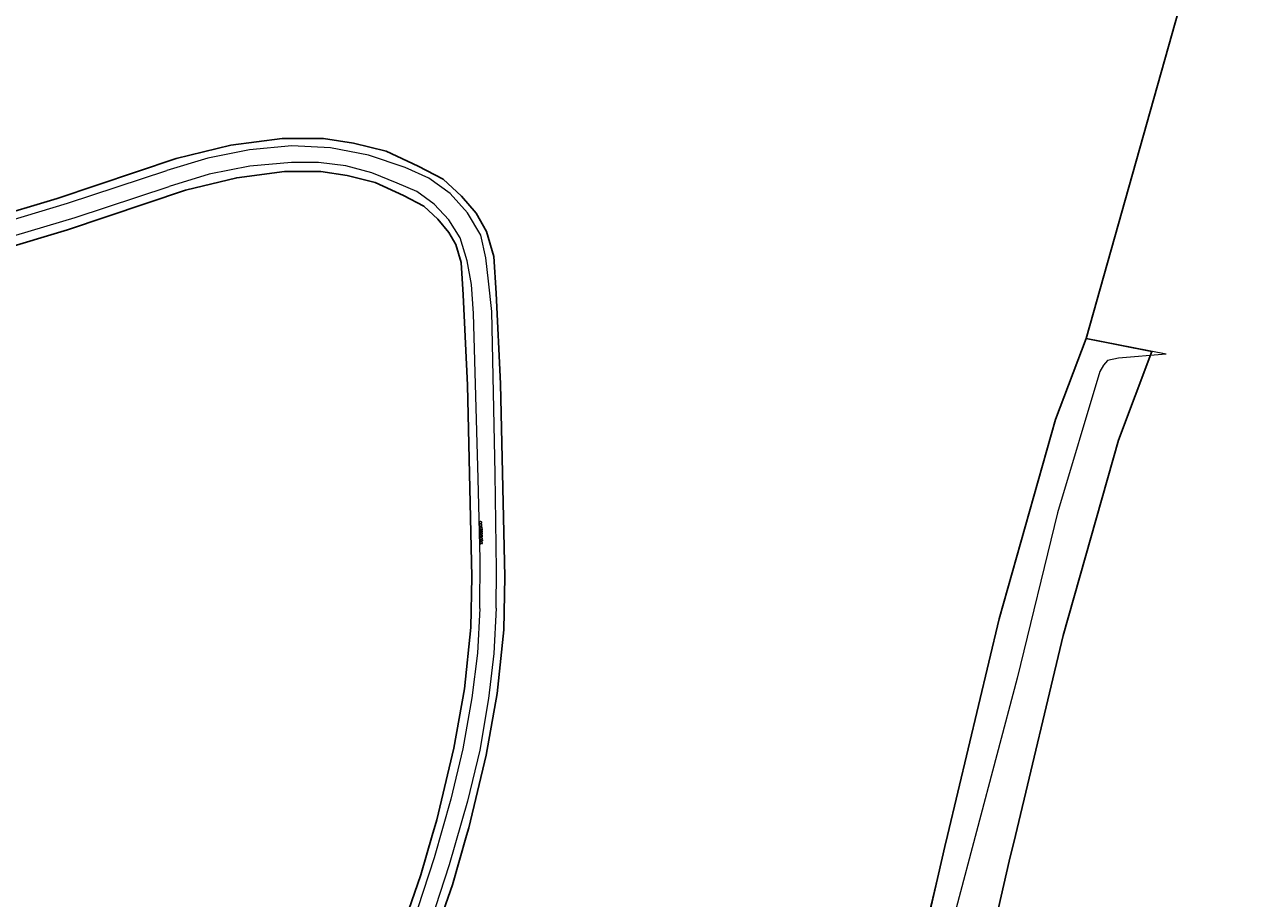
# Model space of a CAD drawing. Header units: metres. Extents: x 190798 to 192239, y 307689 to 310000.
# Tile 5 of 107: x 191069 to 191254, y 308990 to 309123. Entities that reach past the tile are written whole.
import ezdxf
from ezdxf.lldxf.tags import DXFTag

# ---------------------------------------------------------------- set-up
doc = ezdxf.new("R2010")
doc.units = ezdxf.units.M
doc.layers.add('PH-BEST-KADASTRALE-GRENS', color=150, linetype='KG-KADASTRAAL-SO')
doc.layers.add('PH-BEST-KANTVERHARDING', color=253, linetype='Continuous', lineweight=9)
doc.layers.add('PH-BEST-STAATNAAM', color=2, linetype='Continuous', lineweight=9)
doc.styles.add('ROMANS', font='romans.shx')
doc.styles.get("Standard").update_dxf_attribs({"font": 'arial.ttf'})
tags = doc.linetypes.add('KG-KADASTRAAL-SO', pattern='A,5.5,-2,["K",Standard,S=1.8,R=0,X=0,Y=-0.9],-2,5.5,-2,[5,NLCS.SHX,S=0.75,R=0,X=0,Y=0],-2', length=19).pattern_tags.tags
tags[6] = DXFTag(74, 10)

msp = doc.modelspace()

# ---------------------------------------------------------------- linework, layer by layer
at = {"layer": 'PH-BEST-KADASTRALE-GRENS'}
msp.add_line((191229.55, 309075.26), (191253.98, 309161.82), dxfattribs=at)
at = {"layer": 'PH-BEST-KADASTRALE-GRENS', "ltscale": 0.2, "flags": 128}
for points in [[(191135.81, 309000), (191136.15, 309001.16), (191138.78, 309012.2), (191140.45, 309021.52), (191141.45, 309031.16), (191141.61, 309039.16), (191140.95, 309068.36), (191140.3, 309082.11), (191139.95, 309087.64), (191138.81, 309091.45), (191137.24, 309094.19), (191135.04, 309096.76), (191132.25, 309099.37), (191128.48, 309101.34), (191123.62, 309103.6), (191118.69, 309104.81), (191114.15, 309105.51), (191107.92, 309105.51), (191100.11, 309104.49), (191091.88, 309102.48), (191073.86, 309096.42), (191052.9, 309090.18), (191020.99, 309079.92), (191014.43, 309078.32)], [(191000, 309027.83), (191003.96, 309037.35), (191008.42, 309051.4), (191010.43, 309059.78), (191011.43, 309067.23), (191012.17, 309069.46), (191013.1, 309070.98), (191014.42, 309072.23), (191016.69, 309073.28), (191054.39, 309085.4), (191075.4, 309091.66), (191093.28, 309097.67), (191101.03, 309099.57), (191108.24, 309100.51), (191113.76, 309100.51), (191117.71, 309099.91), (191121.96, 309098.86), (191126.25, 309096.87), (191129.33, 309095.26), (191131.43, 309093.29), (191133.14, 309091.3), (191134.18, 309089.47), (191135, 309086.75), (191135.3, 309081.84), (191135.96, 309068.17), (191136.61, 309039.16), (191136.45, 309031.49), (191135.49, 309022.2), (191133.89, 309013.24), (191131.3, 309002.42), (191130.61, 309000)], [(191208.57, 309000), (191216.41, 309032.82), (191224.93, 309063), (191229.55, 309075.26)], [(191229.55, 309075.26), (191239.49, 309073.28), (191234.44, 309059.87), (191226.09, 309030.31), (191218.85, 309000)], [(191130.61, 309000), (191128.9, 308994.07), (191125.14, 308983.29), (191123.45, 308977.49), (191122.58, 308972.46), (191122.4, 308968.35), (191122.78, 308964.94), (191124.09, 308961.19), (191126.09, 308957.74)], [(191162.16, 308921.68), (191162.08, 308922.17), (191159.97, 308926.76), (191158.21, 308930.27), (191156.09, 308933.1), (191152.59, 308937.43), (191147.77, 308942.75), (191132.33, 308957.87), (191130.25, 308960.54), (191128.66, 308963.28), (191127.69, 308966.06), (191127.41, 308968.52), (191127.56, 308971.92), (191128.33, 308976.36), (191129.91, 308981.77), (191133.66, 308992.54), (191135.81, 309000)], [(191195.64, 308928.49), (191196, 308934.89), (191196.46, 308943.08), (191199.7, 308961.23), (191201.41, 308968.84), (191208.18, 308998.37), (191208.57, 309000)], [(191218.85, 309000), (191217.93, 308996.16), (191211.15, 308966.59), (191209.5, 308959.25), (191206.41, 308941.92), (191205.56, 308926.94)]]:
    msp.add_lwpolyline(points, dxfattribs=at)
at = {"layer": 'PH-BEST-KANTVERHARDING', "color": 8}
for points in [[(191109.36, 309104.41), (191102.95, 309103.77), (191096.64, 309102.53), (191090.46, 309100.68)], [(191126.53, 309101.1), (191120.97, 309102.97), (191115.22, 309104.08), (191109.36, 309104.41)], [(191109.3, 309101.86), (191103.02, 309101.3), (191096.84, 309100.1), (191090.81, 309098.25)], [(191125.3, 309098.77), (191121.49, 309100.32), (191117.51, 309101.37), (191113.42, 309101.88), (191109.3, 309101.86)], [(191021.75, 309078.95), (191061.85, 309091.65), (191075.39, 309095.7), (191090.46, 309100.68)], [(191137.96, 309090.89), (191135.95, 309094.27), (191133.3, 309097.18), (191130.11, 309099.48), (191126.53, 309101.1)], [(191016.27, 309074.74), (191062.81, 309089.45), (191076.56, 309093.57), (191090.81, 309098.25)], [(191134.82, 309090.45), (191133.12, 309093.21), (191130.91, 309095.58), (191128.26, 309097.46), (191125.3, 309098.77)], [(191136.56, 309083.41), (191135.91, 309086.99), (191134.82, 309090.45)], [(191139.12, 309083.9), (191138.73, 309087.43), (191137.96, 309090.89)], [(191137.82, 309034.39), (191137.85, 309041.82), (191137.55, 309054.04), (191136.85, 309079.02), (191136.56, 309083.41)], [(191140.27, 309034.41), (191140.34, 309040.24), (191140.13, 309054.77), (191139.61, 309079.34), (191139.12, 309083.9)], [(191241.66, 309072.85), (191229.55, 309075.26), (191224.93, 309063), (191216.41, 309032.82), (191205.76, 308988.23), (191199.7, 308961.23), (191196.46, 308943.08), (191195.46, 308925.41)], [(191241.66, 309072.85), (191234.47, 309072.25), (191232.77, 309071.91), (191232.2, 309071.22), (191231.65, 309070.25), (191225.23, 309048.86), (191219.13, 309023.82), (191206.83, 308977.42), (191199.96, 308950.79), (191198.49, 308936.24), (191199.15, 308925.87)], [(191137.82, 309034.39), (191137.46, 309027.6), (191136.59, 309020.85)], [(191140.27, 309034.41), (191139.94, 309027.57), (191139.12, 309020.76)], [(191136.59, 309020.85), (191135.22, 309013.14), (191133.4, 309005.53)], [(191139.12, 309020.76), (191137.79, 309012.92), (191135.92, 309005.2)], [(191133.4, 309005.53), (191130.92, 308996.66), (191125.93, 308981.38)], [(191135.92, 309005.2), (191133.18, 308995.6), (191128.31, 308980.71)]]:
    msp.add_lwpolyline(points, dxfattribs=at)

# ---------------------------------------------------------------- texts
at = {"layer": 'PH-BEST-STAATNAAM', "style": 'ROMANS'}
msp.add_text('OOSTERBERG', height=0.4, rotation=271.4321, dxfattribs=at).set_placement((191137.72, 309047.57))

doc.saveas('drawing.dxf')
